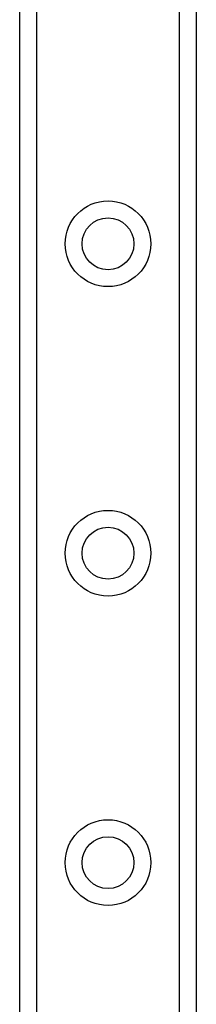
# Model space of a CAD drawing. Header units: inches. Extents: x 0 to 120, y -11 to 78.
# Tile 14 of 90: x 9.051 to 9.874, y 24.165 to 28.752. Entities that reach past the tile are written whole.
import ezdxf

# ---------------------------------------------------------------- set-up
doc = ezdxf.new("R2010")
doc.units = ezdxf.units.IN
doc.header["$LTSCALE"] = 7.213522
doc.header["$MEASUREMENT"] = 0
doc.layers.add('Visible Edges(ANSI)', color=7, linetype='Continuous', lineweight=25)
doc.layers.add('Visible Tangent Edges(ANSI)', color=7, linetype='Continuous', lineweight=25)

msp = doc.modelspace()

# ---------------------------------------------------------------- linework, layer by layer
at = {"layer": 'Visible Edges(ANSI)'}
for p, q in [((9.0513, 21.4045), (9.0513, 61.3978)), ((9.8743, 61.3978), (9.8743, 21.4045))]:
    msp.add_line(p, q, dxfattribs=at)
for centre in [(9.4628, 27.7077), (9.4628, 26.2662), (9.4628, 24.8248)]:
    msp.add_circle(centre, 0.1208, dxfattribs=at)
at = {"layer": 'Visible Tangent Edges(ANSI)'}
for p, q in [((9.1301, 61.3978), (9.1301, 21.4045)), ((9.7954, 21.4045), (9.7954, 61.3978))]:
    msp.add_line(p, q, dxfattribs=at)
for centre in [(9.4628, 27.7077), (9.4628, 26.2662), (9.4628, 24.8248)]:
    msp.add_circle(centre, 0.1997, dxfattribs=at)

doc.saveas('drawing.dxf')
